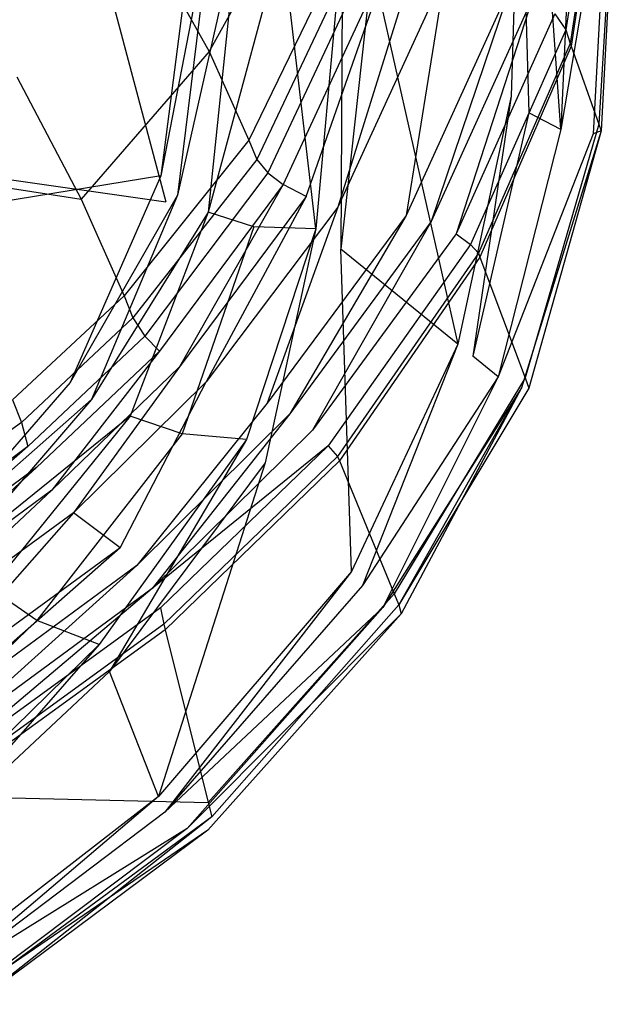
# Model space of a CAD drawing. Extents: x 0 to 0.355, y -0.385 to 0.
# Tile 6 of 32: x 0.296 to 0.355, y -0.354 to -0.256. Entities that reach past the tile are written whole.
import ezdxf

# ---------------------------------------------------------------- set-up
doc = ezdxf.new("R2010")
doc.units = 0
doc.layers.add('L0_URINAL_N_5574__0___REPLACEMT', color=7, linetype='CONTINUOUS')

msp = doc.modelspace()

# ---------------------------------------------------------------- linework, layer by layer
at = {"layer": 'L0_URINAL_N_5574__0___REPLACEMT', "color": 8}
for points, invisible_edges in [([(0.271403, -0.197343, 0.289022), (0.271403, -0.268647, 0.289384), (0.300191, -0.236014, 0.316883), (0.271403, -0.197343, 0.289022)], 14), ([(0.35445, -0.228951, 0.400841), (0.349987, -0.257094, 0.376742), (0.348907, -0.255525, 0.374965), (0.35445, -0.228951, 0.400841)], 14), ([(0.35445, -0.228951, 0.400841), (0.354858, -0.229512, 0.403593), (0.349987, -0.257094, 0.376742), (0.35445, -0.228951, 0.400841)], 14), ([(0.354858, -0.229512, 0.403593), (0.35042, -0.258455, 0.378707), (0.349987, -0.257094, 0.376742), (0.354858, -0.229512, 0.403593)], 14), ([(0.354858, -0.229512, 0.403593), (0.354862, -0.229783, 0.404698), (0.35042, -0.258455, 0.378707), (0.354858, -0.229512, 0.403593)], 14), ([(0.354862, -0.229783, 0.404698), (0.350509, -0.258706, 0.379871), (0.35042, -0.258455, 0.378707), (0.354862, -0.229783, 0.404698)], 14), ([(0.354862, -0.229783, 0.404698), (0.354989, -0.238188, 0.438916), (0.350509, -0.258706, 0.379871), (0.354862, -0.229783, 0.404698)], 14), ([(0.321241, -0.232481, 0.391165), (0.300191, -0.236014, 0.316883), (0.3103, -0.274146, 0.356054), (0.321241, -0.232481, 0.391165)], 13), ([(0.345461, -0.234922, 0.456312), (0.330772, -0.250557, 0.442935), (0.344562, -0.263679, 0.431678), (0.345461, -0.234922, 0.456312)], 14), ([(0.346309, -0.265342, 0.430252), (0.345461, -0.234922, 0.456312), (0.344562, -0.263679, 0.431678), (0.346309, -0.265342, 0.430252)], 13), ([(0.345461, -0.234922, 0.456312), (0.346309, -0.265342, 0.430252), (0.347325, -0.236185, 0.455229), (0.345461, -0.234922, 0.456312)], 14), ([(0.271403, -0.268647, 0.289384), (0.3103, -0.274146, 0.356054), (0.300191, -0.236014, 0.316883), (0.271403, -0.268647, 0.289384)], 14), ([(0.327388, -0.236071, 0.342057), (0.314616, -0.259239, 0.321725), (0.308625, -0.248552, 0.299535), (0.327388, -0.236071, 0.342057)], 14), ([(0.327388, -0.236071, 0.342057), (0.33042, -0.243585, 0.361966), (0.314616, -0.259239, 0.321725), (0.327388, -0.236071, 0.342057)], 14), ([(0.349511, -0.266991, 0.427683), (0.347325, -0.236185, 0.455229), (0.346309, -0.265342, 0.430252), (0.349511, -0.266991, 0.427683)], 14), ([(0.350806, -0.238247, 0.452152), (0.347325, -0.236185, 0.455229), (0.349511, -0.266991, 0.427683), (0.350806, -0.238247, 0.452152)], 14), ([(0.350806, -0.238247, 0.452152), (0.349511, -0.266991, 0.427683), (0.354207, -0.238965, 0.446809), (0.350806, -0.238247, 0.452152)], 14), ([(0.354989, -0.238188, 0.438916), (0.353269, -0.266464, 0.415912), (0.350509, -0.258706, 0.379871), (0.354989, -0.238188, 0.438916)], 14), ([(0.354989, -0.238188, 0.438916), (0.355, -0.238892, 0.441782), (0.353269, -0.266464, 0.415912), (0.354989, -0.238188, 0.438916)], 14), ([(0.354207, -0.238965, 0.446809), (0.349511, -0.266991, 0.427683), (0.352697, -0.267428, 0.423165), (0.354207, -0.238965, 0.446809)], 14), ([(0.354207, -0.238965, 0.446809), (0.352697, -0.267428, 0.423165), (0.3535, -0.267114, 0.418931), (0.354207, -0.238965, 0.446809)], 14), ([(0.355, -0.238892, 0.441782), (0.3535, -0.267114, 0.418931), (0.353269, -0.266464, 0.415912), (0.355, -0.238892, 0.441782)], 14), ([(0.355, -0.238892, 0.441782), (0.354207, -0.238965, 0.446809), (0.3535, -0.267114, 0.418931), (0.355, -0.238892, 0.441782)], 14), ([(0.281901, -0.241669, 0.259063), (0.308625, -0.248552, 0.299535), (0.295535, -0.26177, 0.288428), (0.281901, -0.241669, 0.259063)], 14), ([(0.313538, -0.242786, 0.429627), (0.293602, -0.253588, 0.367402), (0.309804, -0.271569, 0.405475), (0.313538, -0.242786, 0.429627)], 14), ([(0.313538, -0.242786, 0.429627), (0.309804, -0.271569, 0.405475), (0.314989, -0.244849, 0.433768), (0.313538, -0.242786, 0.429627)], 14), ([(0.33042, -0.243585, 0.361966), (0.318549, -0.268038, 0.340455), (0.314616, -0.259239, 0.321725), (0.33042, -0.243585, 0.361966)], 14), ([(0.33042, -0.243585, 0.361966), (0.331009, -0.245319, 0.366502), (0.318549, -0.268038, 0.340455), (0.33042, -0.243585, 0.361966)], 14), ([(0.314989, -0.244849, 0.433768), (0.309804, -0.271569, 0.405475), (0.311475, -0.273484, 0.409488), (0.314989, -0.244849, 0.433768)], 14), ([(0.314989, -0.244849, 0.433768), (0.311475, -0.273484, 0.409488), (0.317477, -0.246783, 0.438988), (0.314989, -0.244849, 0.433768)], 14), ([(0.331009, -0.245319, 0.366502), (0.319323, -0.269957, 0.344844), (0.318549, -0.268038, 0.340455), (0.331009, -0.245319, 0.366502)], 14), ([(0.331009, -0.245319, 0.366502), (0.331693, -0.247274, 0.369951), (0.319323, -0.269957, 0.344844), (0.331009, -0.245319, 0.366502)], 14), ([(0.317477, -0.246783, 0.438988), (0.311475, -0.273484, 0.409488), (0.314505, -0.275187, 0.414615), (0.317477, -0.246783, 0.438988)], 14), ([(0.317477, -0.246783, 0.438988), (0.314505, -0.275187, 0.414615), (0.321838, -0.247968, 0.442927), (0.317477, -0.246783, 0.438988)], 14), ([(0.321838, -0.247968, 0.442927), (0.314505, -0.275187, 0.414615), (0.31903, -0.276626, 0.418283), (0.321838, -0.247968, 0.442927)], 14), ([(0.325201, -0.276824, 0.420312), (0.321838, -0.247968, 0.442927), (0.31903, -0.276626, 0.418283), (0.325201, -0.276824, 0.420312)], 14), ([(0.331693, -0.247274, 0.369951), (0.32044, -0.271272, 0.348913), (0.319323, -0.269957, 0.344844), (0.331693, -0.247274, 0.369951)], 14), ([(0.331693, -0.247274, 0.369951), (0.33289, -0.248851, 0.371661), (0.32044, -0.271272, 0.348913), (0.331693, -0.247274, 0.369951)], 14), ([(0.327825, -0.247753, 0.445341), (0.321838, -0.247968, 0.442927), (0.325201, -0.276824, 0.420312), (0.327825, -0.247753, 0.445341)], 14), ([(0.327682, -0.278842, 0.41858), (0.327825, -0.247753, 0.445341), (0.325201, -0.276824, 0.420312), (0.327682, -0.278842, 0.41858)], 13), ([(0.327825, -0.247753, 0.445341), (0.327682, -0.278842, 0.41858), (0.330772, -0.250557, 0.442935), (0.327825, -0.247753, 0.445341)], 14), ([(0.308625, -0.248552, 0.299535), (0.314616, -0.259239, 0.321725), (0.295535, -0.26177, 0.288428), (0.308625, -0.248552, 0.299535)], 14), ([(0.33289, -0.248851, 0.371661), (0.321963, -0.272451, 0.351241), (0.32044, -0.271272, 0.348913), (0.33289, -0.248851, 0.371661)], 14), ([(0.33289, -0.248851, 0.371661), (0.324228, -0.273645, 0.352849), (0.321963, -0.272451, 0.351241), (0.33289, -0.248851, 0.371661)], 13), ([(0.324228, -0.273645, 0.352849), (0.33289, -0.248851, 0.371661), (0.33495, -0.25038, 0.372933), (0.324228, -0.273645, 0.352849)], 14), ([(0.33495, -0.25038, 0.372933), (0.327366, -0.274679, 0.353696), (0.324228, -0.273645, 0.352849), (0.33495, -0.25038, 0.372933)], 14), ([(0.337992, -0.251603, 0.373457), (0.327366, -0.274679, 0.353696), (0.33495, -0.25038, 0.372933), (0.337992, -0.251603, 0.373457)], 14), ([(0.339288, -0.288284, 0.410476), (0.330772, -0.250557, 0.442935), (0.327682, -0.278842, 0.41858), (0.339288, -0.288284, 0.410476)], 13), ([(0.330772, -0.250557, 0.442935), (0.339288, -0.288284, 0.410476), (0.344562, -0.263679, 0.431678), (0.330772, -0.250557, 0.442935)], 14), ([(0.337992, -0.251603, 0.373457), (0.334155, -0.275519, 0.353687), (0.327366, -0.274679, 0.353696), (0.337992, -0.251603, 0.373457)], 14), ([(0.344466, -0.252882, 0.372987), (0.334155, -0.275519, 0.353687), (0.337992, -0.251603, 0.373457), (0.344466, -0.252882, 0.372987)], 14), ([(0.344466, -0.252882, 0.372987), (0.336647, -0.276121, 0.354465), (0.334155, -0.275519, 0.353687), (0.344466, -0.252882, 0.372987)], 14), ([(0.346725, -0.253854, 0.373517), (0.336647, -0.276121, 0.354465), (0.344466, -0.252882, 0.372987), (0.346725, -0.253854, 0.373517)], 14), ([(0.293602, -0.253588, 0.367402), (0.279973, -0.276448, 0.351088), (0.309804, -0.271569, 0.405475), (0.293602, -0.253588, 0.367402)], 14), ([(0.346725, -0.253854, 0.373517), (0.339098, -0.277325, 0.356232), (0.336647, -0.276121, 0.354465), (0.346725, -0.253854, 0.373517)], 14), ([(0.348907, -0.255525, 0.374965), (0.339098, -0.277325, 0.356232), (0.346725, -0.253854, 0.373517), (0.348907, -0.255525, 0.374965)], 14), ([(0.348907, -0.255525, 0.374965), (0.349987, -0.257094, 0.376742), (0.339098, -0.277325, 0.356232), (0.348907, -0.255525, 0.374965)], 14), ([(0.349987, -0.257094, 0.376742), (0.340546, -0.278405, 0.358385), (0.339098, -0.277325, 0.356232), (0.349987, -0.257094, 0.376742)], 14), ([(0.349987, -0.257094, 0.376742), (0.35042, -0.258455, 0.378707), (0.340546, -0.278405, 0.358385), (0.349987, -0.257094, 0.376742)], 14), ([(0.35042, -0.258455, 0.378707), (0.341327, -0.279264, 0.360813), (0.340546, -0.278405, 0.358385), (0.35042, -0.258455, 0.378707)], 14), ([(0.35042, -0.258455, 0.378707), (0.350509, -0.258706, 0.379871), (0.341327, -0.279264, 0.360813), (0.35042, -0.258455, 0.378707)], 14), ([(0.350509, -0.258706, 0.379871), (0.341472, -0.279651, 0.361909), (0.341327, -0.279264, 0.360813), (0.350509, -0.258706, 0.379871)], 14), ([(0.350509, -0.258706, 0.379871), (0.353269, -0.266464, 0.415912), (0.341472, -0.279651, 0.361909), (0.350509, -0.258706, 0.379871)], 14), ([(0.314616, -0.259239, 0.321725), (0.301904, -0.27389, 0.309402), (0.295535, -0.26177, 0.288428), (0.314616, -0.259239, 0.321725)], 14), ([(0.314616, -0.259239, 0.321725), (0.318549, -0.268038, 0.340455), (0.301904, -0.27389, 0.309402), (0.314616, -0.259239, 0.321725)], 14), ([(0.295535, -0.26177, 0.288428), (0.301904, -0.27389, 0.309402), (0.283658, -0.271059, 0.280895), (0.295535, -0.26177, 0.288428)], 14), ([(0.340759, -0.289481, 0.40945), (0.344562, -0.263679, 0.431678), (0.339288, -0.288284, 0.410476), (0.340759, -0.289481, 0.40945)], 13), ([(0.344562, -0.263679, 0.431678), (0.340759, -0.289481, 0.40945), (0.346309, -0.265342, 0.430252), (0.344562, -0.263679, 0.431678)], 14), ([(0.346309, -0.265342, 0.430252), (0.340759, -0.289481, 0.40945), (0.343273, -0.291533, 0.406779), (0.346309, -0.265342, 0.430252)], 14), ([(0.349511, -0.266991, 0.427683), (0.346309, -0.265342, 0.430252), (0.343273, -0.291533, 0.406779), (0.349511, -0.266991, 0.427683)], 14), ([(0.353269, -0.266464, 0.415912), (0.345961, -0.291631, 0.39583), (0.341472, -0.279651, 0.361909), (0.353269, -0.266464, 0.415912)], 14), ([(0.353269, -0.266464, 0.415912), (0.3535, -0.267114, 0.418931), (0.345961, -0.291631, 0.39583), (0.353269, -0.266464, 0.415912)], 14), ([(0.349511, -0.266991, 0.427683), (0.343273, -0.291533, 0.406779), (0.352697, -0.267428, 0.423165), (0.349511, -0.266991, 0.427683)], 14), ([(0.352697, -0.267428, 0.423165), (0.343273, -0.291533, 0.406779), (0.345582, -0.292604, 0.402553), (0.352697, -0.267428, 0.423165)], 14), ([(0.3535, -0.267114, 0.418931), (0.345582, -0.292604, 0.402553), (0.346337, -0.292634, 0.398671), (0.3535, -0.267114, 0.418931)], 14), ([(0.3535, -0.267114, 0.418931), (0.352697, -0.267428, 0.423165), (0.345582, -0.292604, 0.402553), (0.3535, -0.267114, 0.418931)], 14), ([(0.3535, -0.267114, 0.418931), (0.346337, -0.292634, 0.398671), (0.345961, -0.291631, 0.39583), (0.3535, -0.267114, 0.418931)], 14), ([(0.318549, -0.268038, 0.340455), (0.306187, -0.283493, 0.327388), (0.301904, -0.27389, 0.309402), (0.318549, -0.268038, 0.340455)], 14), ([(0.318549, -0.268038, 0.340455), (0.319323, -0.269957, 0.344844), (0.306187, -0.283493, 0.327388), (0.318549, -0.268038, 0.340455)], 14), ([(0.3103, -0.274146, 0.356054), (0.271403, -0.268647, 0.289384), (0.27914, -0.309468, 0.326288), (0.3103, -0.274146, 0.356054)], 13), ([(0.319323, -0.269957, 0.344844), (0.30702, -0.285664, 0.331504), (0.306187, -0.283493, 0.327388), (0.319323, -0.269957, 0.344844)], 14), ([(0.319323, -0.269957, 0.344844), (0.32044, -0.271272, 0.348913), (0.30702, -0.285664, 0.331504), (0.319323, -0.269957, 0.344844)], 14), ([(0.283658, -0.271059, 0.280895), (0.301904, -0.27389, 0.309402), (0.290295, -0.283805, 0.301312), (0.283658, -0.271059, 0.280895)], 14), ([(0.32044, -0.271272, 0.348913), (0.308227, -0.287479, 0.335283), (0.30702, -0.285664, 0.331504), (0.32044, -0.271272, 0.348913)], 14), ([(0.32044, -0.271272, 0.348913), (0.321963, -0.272451, 0.351241), (0.308227, -0.287479, 0.335283), (0.32044, -0.271272, 0.348913)], 14), ([(0.309804, -0.271569, 0.405475), (0.279973, -0.276448, 0.351088), (0.300802, -0.292065, 0.389227), (0.309804, -0.271569, 0.405475)], 14), ([(0.309804, -0.271569, 0.405475), (0.300802, -0.292065, 0.389227), (0.311475, -0.273484, 0.409488), (0.309804, -0.271569, 0.405475)], 14), ([(0.321963, -0.272451, 0.351241), (0.309671, -0.288986, 0.337212), (0.308227, -0.287479, 0.335283), (0.321963, -0.272451, 0.351241)], 14), ([(0.321963, -0.272451, 0.351241), (0.311657, -0.290511, 0.338368), (0.309671, -0.288986, 0.337212), (0.321963, -0.272451, 0.351241)], 14), ([(0.324228, -0.273645, 0.352849), (0.311657, -0.290511, 0.338368), (0.321963, -0.272451, 0.351241), (0.324228, -0.273645, 0.352849)], 14), ([(0.301904, -0.27389, 0.309402), (0.306187, -0.283493, 0.327388), (0.290295, -0.283805, 0.301312), (0.301904, -0.27389, 0.309402)], 14), ([(0.311475, -0.273484, 0.409488), (0.300802, -0.292065, 0.389227), (0.302934, -0.29376, 0.393287), (0.311475, -0.273484, 0.409488)], 14), ([(0.311475, -0.273484, 0.409488), (0.302934, -0.29376, 0.393287), (0.314505, -0.275187, 0.414615), (0.311475, -0.273484, 0.409488)], 14), ([(0.324228, -0.273645, 0.352849), (0.314305, -0.29201, 0.338793), (0.311657, -0.290511, 0.338368), (0.324228, -0.273645, 0.352849)], 14), ([(0.327366, -0.274679, 0.353696), (0.314305, -0.29201, 0.338793), (0.324228, -0.273645, 0.352849), (0.327366, -0.274679, 0.353696)], 14), ([(0.314505, -0.275187, 0.414615), (0.302934, -0.29376, 0.393287), (0.306759, -0.295409, 0.397984), (0.314505, -0.275187, 0.414615)], 14), ([(0.314505, -0.275187, 0.414615), (0.306759, -0.295409, 0.397984), (0.311937, -0.297181, 0.40105), (0.314505, -0.275187, 0.414615)], 14), ([(0.31903, -0.276626, 0.418283), (0.314505, -0.275187, 0.414615), (0.311937, -0.297181, 0.40105), (0.31903, -0.276626, 0.418283)], 14), ([(0.327366, -0.274679, 0.353696), (0.320372, -0.294143, 0.337844), (0.314305, -0.29201, 0.338793), (0.327366, -0.274679, 0.353696)], 14), ([(0.334155, -0.275519, 0.353687), (0.320372, -0.294143, 0.337844), (0.327366, -0.274679, 0.353696), (0.334155, -0.275519, 0.353687)], 14), ([(0.334155, -0.275519, 0.353687), (0.322599, -0.295182, 0.338164), (0.320372, -0.294143, 0.337844), (0.334155, -0.275519, 0.353687)], 14), ([(0.336647, -0.276121, 0.354465), (0.322599, -0.295182, 0.338164), (0.334155, -0.275519, 0.353687), (0.336647, -0.276121, 0.354465)], 14), ([(0.336647, -0.276121, 0.354465), (0.324865, -0.296793, 0.339355), (0.322599, -0.295182, 0.338164), (0.336647, -0.276121, 0.354465)], 14), ([(0.339098, -0.277325, 0.356232), (0.324865, -0.296793, 0.339355), (0.336647, -0.276121, 0.354465), (0.339098, -0.277325, 0.356232)], 14), ([(0.279973, -0.276448, 0.351088), (0.269286, -0.28789, 0.342895), (0.300802, -0.292065, 0.389227), (0.279973, -0.276448, 0.351088)], 14), ([(0.31903, -0.276626, 0.418283), (0.311937, -0.297181, 0.40105), (0.318314, -0.297736, 0.402287), (0.31903, -0.276626, 0.418283)], 14), ([(0.325201, -0.276824, 0.420312), (0.31903, -0.276626, 0.418283), (0.318314, -0.297736, 0.402287), (0.325201, -0.276824, 0.420312)], 14), ([(0.320146, -0.300042, 0.400283), (0.325201, -0.276824, 0.420312), (0.318314, -0.297736, 0.402287), (0.320146, -0.300042, 0.400283)], 13), ([(0.325201, -0.276824, 0.420312), (0.320146, -0.300042, 0.400283), (0.327682, -0.278842, 0.41858), (0.325201, -0.276824, 0.420312)], 14), ([(0.339098, -0.277325, 0.356232), (0.340546, -0.278405, 0.358385), (0.324865, -0.296793, 0.339355), (0.339098, -0.277325, 0.356232)], 14), ([(0.328718, -0.310832, 0.390908), (0.327682, -0.278842, 0.41858), (0.320146, -0.300042, 0.400283), (0.328718, -0.310832, 0.390908)], 14), ([(0.340546, -0.278405, 0.358385), (0.32642, -0.298362, 0.341192), (0.324865, -0.296793, 0.339355), (0.340546, -0.278405, 0.358385)], 14), ([(0.340546, -0.278405, 0.358385), (0.341327, -0.279264, 0.360813), (0.32642, -0.298362, 0.341192), (0.340546, -0.278405, 0.358385)], 14), ([(0.341327, -0.279264, 0.360813), (0.327347, -0.299414, 0.343224), (0.32642, -0.298362, 0.341192), (0.341327, -0.279264, 0.360813)], 14), ([(0.341327, -0.279264, 0.360813), (0.341472, -0.279651, 0.361909), (0.327347, -0.299414, 0.343224), (0.341327, -0.279264, 0.360813)], 14), ([(0.339288, -0.288284, 0.410476), (0.327682, -0.278842, 0.41858), (0.328718, -0.310832, 0.390908), (0.339288, -0.288284, 0.410476)], 14), ([(0.341472, -0.279651, 0.361909), (0.327523, -0.29984, 0.344202), (0.327347, -0.299414, 0.343224), (0.341472, -0.279651, 0.361909)], 14), ([(0.341472, -0.279651, 0.361909), (0.345961, -0.291631, 0.39583), (0.327523, -0.29984, 0.344202), (0.341472, -0.279651, 0.361909)], 14), ([(0.306187, -0.283493, 0.327388), (0.295089, -0.293808, 0.318928), (0.290295, -0.283805, 0.301312), (0.306187, -0.283493, 0.327388)], 14), ([(0.306187, -0.283493, 0.327388), (0.30702, -0.285664, 0.331504), (0.295089, -0.293808, 0.318928), (0.306187, -0.283493, 0.327388)], 14), ([(0.30702, -0.285664, 0.331504), (0.295986, -0.296056, 0.322962), (0.295089, -0.293808, 0.318928), (0.30702, -0.285664, 0.331504)], 14), ([(0.30702, -0.285664, 0.331504), (0.308227, -0.287479, 0.335283), (0.295986, -0.296056, 0.322962), (0.30702, -0.285664, 0.331504)], 14), ([(0.269286, -0.28789, 0.342895), (0.287732, -0.307174, 0.374746), (0.300802, -0.292065, 0.389227), (0.269286, -0.28789, 0.342895)], 14), ([(0.308227, -0.287479, 0.335283), (0.296611, -0.298425, 0.326025), (0.295986, -0.296056, 0.322962), (0.308227, -0.287479, 0.335283)], 14), ([(0.308227, -0.287479, 0.335283), (0.309671, -0.288986, 0.337212), (0.296611, -0.298425, 0.326025), (0.308227, -0.287479, 0.335283)], 14), ([(0.309671, -0.288986, 0.337212), (0.297479, -0.300523, 0.327424), (0.296611, -0.298425, 0.326025), (0.309671, -0.288986, 0.337212)], 14), ([(0.309671, -0.288986, 0.337212), (0.298981, -0.30276, 0.328099), (0.297479, -0.300523, 0.327424), (0.309671, -0.288986, 0.337212)], 14), ([(0.311657, -0.290511, 0.338368), (0.298981, -0.30276, 0.328099), (0.309671, -0.288986, 0.337212), (0.311657, -0.290511, 0.338368)], 14), ([(0.329804, -0.312199, 0.389721), (0.339288, -0.288284, 0.410476), (0.328718, -0.310832, 0.390908), (0.329804, -0.312199, 0.389721)], 13), ([(0.339288, -0.288284, 0.410476), (0.329804, -0.312199, 0.389721), (0.340759, -0.289481, 0.40945), (0.339288, -0.288284, 0.410476)], 14), ([(0.343273, -0.291533, 0.406779), (0.340759, -0.289481, 0.40945), (0.329804, -0.312199, 0.389721), (0.343273, -0.291533, 0.406779)], 14), ([(0.311657, -0.290511, 0.338368), (0.301132, -0.30499, 0.327874), (0.298981, -0.30276, 0.328099), (0.311657, -0.290511, 0.338368)], 14), ([(0.314305, -0.29201, 0.338793), (0.301132, -0.30499, 0.327874), (0.311657, -0.290511, 0.338368), (0.314305, -0.29201, 0.338793)], 14), ([(0.345961, -0.291631, 0.39583), (0.33297, -0.31303, 0.374481), (0.327523, -0.29984, 0.344202), (0.345961, -0.291631, 0.39583)], 14), ([(0.343273, -0.291533, 0.406779), (0.329804, -0.312199, 0.389721), (0.331834, -0.314391, 0.38661), (0.343273, -0.291533, 0.406779)], 14), ([(0.343273, -0.291533, 0.406779), (0.331834, -0.314391, 0.38661), (0.345582, -0.292604, 0.402553), (0.343273, -0.291533, 0.406779)], 14), ([(0.345961, -0.291631, 0.39583), (0.346337, -0.292634, 0.398671), (0.33297, -0.31303, 0.374481), (0.345961, -0.291631, 0.39583)], 14), ([(0.300802, -0.292065, 0.389227), (0.287732, -0.307174, 0.374746), (0.302934, -0.29376, 0.393287), (0.300802, -0.292065, 0.389227)], 14), ([(0.314305, -0.29201, 0.338793), (0.305782, -0.308465, 0.325778), (0.301132, -0.30499, 0.327874), (0.314305, -0.29201, 0.338793)], 13), ([(0.305782, -0.308465, 0.325778), (0.314305, -0.29201, 0.338793), (0.320372, -0.294143, 0.337844), (0.305782, -0.308465, 0.325778)], 14), ([(0.345582, -0.292604, 0.402553), (0.331834, -0.314391, 0.38661), (0.333658, -0.31501, 0.381361), (0.345582, -0.292604, 0.402553)], 14), ([(0.346337, -0.292634, 0.398671), (0.333426, -0.314135, 0.377017), (0.33297, -0.31303, 0.374481), (0.346337, -0.292634, 0.398671)], 14), ([(0.345582, -0.292604, 0.402553), (0.333658, -0.31501, 0.381361), (0.333426, -0.314135, 0.377017), (0.345582, -0.292604, 0.402553)], 14), ([(0.345582, -0.292604, 0.402553), (0.333426, -0.314135, 0.377017), (0.346337, -0.292634, 0.398671), (0.345582, -0.292604, 0.402553)], 14), ([(0.295089, -0.293808, 0.318928), (0.295986, -0.296056, 0.322962), (0.275087, -0.307901, 0.307791), (0.295089, -0.293808, 0.318928)], 14), ([(0.302934, -0.29376, 0.393287), (0.287732, -0.307174, 0.374746), (0.28964, -0.309266, 0.378179), (0.302934, -0.29376, 0.393287)], 14), ([(0.302934, -0.29376, 0.393287), (0.28964, -0.309266, 0.378179), (0.306759, -0.295409, 0.397984), (0.302934, -0.29376, 0.393287)], 14), ([(0.320372, -0.294143, 0.337844), (0.307445, -0.310244, 0.325689), (0.305782, -0.308465, 0.325778), (0.320372, -0.294143, 0.337844)], 14), ([(0.322599, -0.295182, 0.338164), (0.307445, -0.310244, 0.325689), (0.320372, -0.294143, 0.337844), (0.322599, -0.295182, 0.338164)], 14), ([(0.306759, -0.295409, 0.397984), (0.28964, -0.309266, 0.378179), (0.292919, -0.312506, 0.382256), (0.306759, -0.295409, 0.397984)], 14), ([(0.306759, -0.295409, 0.397984), (0.292919, -0.312506, 0.382256), (0.297518, -0.315677, 0.384524), (0.306759, -0.295409, 0.397984)], 14), ([(0.311937, -0.297181, 0.40105), (0.306759, -0.295409, 0.397984), (0.297518, -0.315677, 0.384524), (0.311937, -0.297181, 0.40105)], 14), ([(0.322599, -0.295182, 0.338164), (0.308966, -0.312507, 0.326389), (0.307445, -0.310244, 0.325689), (0.322599, -0.295182, 0.338164)], 14), ([(0.324865, -0.296793, 0.339355), (0.308966, -0.312507, 0.326389), (0.322599, -0.295182, 0.338164), (0.324865, -0.296793, 0.339355)], 14), ([(0.295986, -0.296056, 0.322962), (0.275989, -0.310358, 0.31165), (0.275087, -0.307901, 0.307791), (0.295986, -0.296056, 0.322962)], 14), ([(0.295986, -0.296056, 0.322962), (0.296611, -0.298425, 0.326025), (0.275989, -0.310358, 0.31165), (0.295986, -0.296056, 0.322962)], 14), ([(0.32642, -0.298362, 0.341192), (0.308966, -0.312507, 0.326389), (0.324865, -0.296793, 0.339355), (0.32642, -0.298362, 0.341192)], 14), ([(0.311937, -0.297181, 0.40105), (0.297518, -0.315677, 0.384524), (0.303677, -0.318078, 0.384577), (0.311937, -0.297181, 0.40105)], 14), ([(0.318314, -0.297736, 0.402287), (0.311937, -0.297181, 0.40105), (0.303677, -0.318078, 0.384577), (0.318314, -0.297736, 0.402287)], 14), ([(0.304718, -0.320728, 0.382273), (0.318314, -0.297736, 0.402287), (0.303677, -0.318078, 0.384577), (0.304718, -0.320728, 0.382273)], 13), ([(0.318314, -0.297736, 0.402287), (0.304718, -0.320728, 0.382273), (0.320146, -0.300042, 0.400283), (0.318314, -0.297736, 0.402287)], 14), ([(0.296611, -0.298425, 0.326025), (0.276639, -0.313196, 0.314603), (0.275989, -0.310358, 0.31165), (0.296611, -0.298425, 0.326025)], 14), ([(0.296611, -0.298425, 0.326025), (0.2774, -0.315345, 0.315521), (0.276639, -0.313196, 0.314603), (0.296611, -0.298425, 0.326025)], 14), ([(0.297479, -0.300523, 0.327424), (0.2774, -0.315345, 0.315521), (0.296611, -0.298425, 0.326025), (0.297479, -0.300523, 0.327424)], 14), ([(0.32642, -0.298362, 0.341192), (0.309788, -0.314444, 0.327674), (0.308966, -0.312507, 0.326389), (0.32642, -0.298362, 0.341192)], 14), ([(0.32642, -0.298362, 0.341192), (0.327347, -0.299414, 0.343224), (0.309788, -0.314444, 0.327674), (0.32642, -0.298362, 0.341192)], 14), ([(0.327347, -0.299414, 0.343224), (0.310118, -0.316054, 0.329271), (0.309788, -0.314444, 0.327674), (0.327347, -0.299414, 0.343224)], 14), ([(0.327347, -0.299414, 0.343224), (0.327523, -0.29984, 0.344202), (0.310118, -0.316054, 0.329271), (0.327347, -0.299414, 0.343224)], 14), ([(0.297479, -0.300523, 0.327424), (0.278648, -0.317763, 0.315814), (0.2774, -0.315345, 0.315521), (0.297479, -0.300523, 0.327424)], 14), ([(0.298981, -0.30276, 0.328099), (0.278648, -0.317763, 0.315814), (0.297479, -0.300523, 0.327424), (0.298981, -0.30276, 0.328099)], 14), ([(0.309589, -0.333124, 0.371498), (0.320146, -0.300042, 0.400283), (0.304718, -0.320728, 0.382273), (0.309589, -0.333124, 0.371498)], 13), ([(0.320146, -0.300042, 0.400283), (0.309589, -0.333124, 0.371498), (0.328718, -0.310832, 0.390908), (0.320146, -0.300042, 0.400283)], 14), ([(0.327523, -0.29984, 0.344202), (0.310256, -0.316607, 0.330161), (0.310118, -0.316054, 0.329271), (0.327523, -0.29984, 0.344202)], 14), ([(0.327523, -0.29984, 0.344202), (0.33297, -0.31303, 0.374481), (0.310256, -0.316607, 0.330161), (0.327523, -0.29984, 0.344202)], 14), ([(0.298981, -0.30276, 0.328099), (0.280402, -0.32018, 0.315113), (0.278648, -0.317763, 0.315814), (0.298981, -0.30276, 0.328099)], 14), ([(0.301132, -0.30499, 0.327874), (0.280402, -0.32018, 0.315113), (0.298981, -0.30276, 0.328099), (0.301132, -0.30499, 0.327874)], 14), ([(0.301132, -0.30499, 0.327874), (0.284137, -0.324297, 0.3124), (0.280402, -0.32018, 0.315113), (0.301132, -0.30499, 0.327874)], 14), ([(0.305782, -0.308465, 0.325778), (0.284137, -0.324297, 0.3124), (0.301132, -0.30499, 0.327874), (0.305782, -0.308465, 0.325778)], 14), ([(0.305782, -0.308465, 0.325778), (0.285428, -0.326379, 0.312196), (0.284137, -0.324297, 0.3124), (0.305782, -0.308465, 0.325778)], 14), ([(0.307445, -0.310244, 0.325689), (0.285428, -0.326379, 0.312196), (0.305782, -0.308465, 0.325778), (0.307445, -0.310244, 0.325689)], 14), ([(0.307445, -0.310244, 0.325689), (0.286611, -0.328943, 0.312813), (0.285428, -0.326379, 0.312196), (0.307445, -0.310244, 0.325689)], 14), ([(0.308966, -0.312507, 0.326389), (0.286611, -0.328943, 0.312813), (0.307445, -0.310244, 0.325689), (0.308966, -0.312507, 0.326389)], 14), ([(0.310206, -0.334695, 0.370132), (0.328718, -0.310832, 0.390908), (0.309589, -0.333124, 0.371498), (0.310206, -0.334695, 0.370132)], 13), ([(0.328718, -0.310832, 0.390908), (0.310206, -0.334695, 0.370132), (0.329804, -0.312199, 0.389721), (0.328718, -0.310832, 0.390908)], 14), ([(0.329804, -0.312199, 0.389721), (0.310206, -0.334695, 0.370132), (0.331834, -0.314391, 0.38661), (0.329804, -0.312199, 0.389721)], 14), ([(0.297518, -0.315677, 0.384524), (0.292919, -0.312506, 0.382256), (0.28009, -0.332446, 0.370422), (0.297518, -0.315677, 0.384524)], 14), ([(0.308966, -0.312507, 0.326389), (0.287178, -0.330871, 0.313995), (0.286611, -0.328943, 0.312813), (0.308966, -0.312507, 0.326389)], 14), ([(0.309788, -0.314444, 0.327674), (0.287178, -0.330871, 0.313995), (0.308966, -0.312507, 0.326389), (0.309788, -0.314444, 0.327674)], 14), ([(0.33297, -0.31303, 0.374481), (0.314511, -0.333721, 0.357722), (0.310256, -0.316607, 0.330161), (0.33297, -0.31303, 0.374481)], 14), ([(0.33297, -0.31303, 0.374481), (0.333426, -0.314135, 0.377017), (0.314511, -0.333721, 0.357722), (0.33297, -0.31303, 0.374481)], 14), ([(0.309788, -0.314444, 0.327674), (0.310118, -0.316054, 0.329271), (0.287178, -0.330871, 0.313995), (0.309788, -0.314444, 0.327674)], 14), ([(0.331834, -0.314391, 0.38661), (0.310206, -0.334695, 0.370132), (0.312437, -0.336298, 0.36771), (0.331834, -0.314391, 0.38661)], 14), ([(0.331834, -0.314391, 0.38661), (0.312437, -0.336298, 0.36771), (0.333658, -0.31501, 0.381361), (0.331834, -0.314391, 0.38661)], 14), ([(0.333426, -0.314135, 0.377017), (0.314868, -0.335155, 0.360031), (0.314511, -0.333721, 0.357722), (0.333426, -0.314135, 0.377017)], 14), ([(0.333426, -0.314135, 0.377017), (0.333658, -0.31501, 0.381361), (0.314868, -0.335155, 0.360031), (0.333426, -0.314135, 0.377017)], 14), ([(0.333658, -0.31501, 0.381361), (0.312437, -0.336298, 0.36771), (0.314487, -0.336465, 0.363402), (0.333658, -0.31501, 0.381361)], 14), ([(0.333658, -0.31501, 0.381361), (0.314487, -0.336465, 0.363402), (0.314868, -0.335155, 0.360031), (0.333658, -0.31501, 0.381361)], 14), ([(0.297518, -0.315677, 0.384524), (0.28009, -0.332446, 0.370422), (0.285529, -0.33586, 0.369104), (0.297518, -0.315677, 0.384524)], 14), ([(0.303677, -0.318078, 0.384577), (0.297518, -0.315677, 0.384524), (0.285529, -0.33586, 0.369104), (0.303677, -0.318078, 0.384577)], 14), ([(0.310118, -0.316054, 0.329271), (0.28741, -0.332512, 0.315559), (0.287178, -0.330871, 0.313995), (0.310118, -0.316054, 0.329271)], 14), ([(0.310118, -0.316054, 0.329271), (0.310256, -0.316607, 0.330161), (0.28741, -0.332512, 0.315559), (0.310118, -0.316054, 0.329271)], 14), ([(0.310256, -0.316607, 0.330161), (0.287526, -0.333086, 0.316399), (0.28741, -0.332512, 0.315559), (0.310256, -0.316607, 0.330161)], 14), ([(0.310256, -0.316607, 0.330161), (0.314511, -0.333721, 0.357722), (0.287526, -0.333086, 0.316399), (0.310256, -0.316607, 0.330161)], 14), ([(0.285895, -0.338373, 0.366911), (0.303677, -0.318078, 0.384577), (0.285529, -0.33586, 0.369104), (0.285895, -0.338373, 0.366911)], 13), ([(0.303677, -0.318078, 0.384577), (0.285895, -0.338373, 0.366911), (0.304718, -0.320728, 0.382273), (0.303677, -0.318078, 0.384577)], 14), ([(0.304718, -0.320728, 0.382273), (0.285895, -0.338373, 0.366911), (0.287606, -0.350131, 0.356648), (0.304718, -0.320728, 0.382273)], 14), ([(0.309589, -0.333124, 0.371498), (0.304718, -0.320728, 0.382273), (0.287606, -0.350131, 0.356648), (0.309589, -0.333124, 0.371498)], 14), ([(0.287526, -0.333086, 0.316399), (0.314511, -0.333721, 0.357722), (0.291123, -0.350884, 0.342382), (0.287526, -0.333086, 0.316399)], 14), ([(0.287822, -0.351621, 0.355348), (0.309589, -0.333124, 0.371498), (0.287606, -0.350131, 0.356648), (0.287822, -0.351621, 0.355348)], 13), ([(0.309589, -0.333124, 0.371498), (0.287822, -0.351621, 0.355348), (0.310206, -0.334695, 0.370132), (0.309589, -0.333124, 0.371498)], 14), ([(0.314511, -0.333721, 0.357722), (0.314868, -0.335155, 0.360031), (0.291123, -0.350884, 0.342382), (0.314511, -0.333721, 0.357722)], 14), ([(0.310206, -0.334695, 0.370132), (0.287822, -0.351621, 0.355348), (0.312437, -0.336298, 0.36771), (0.310206, -0.334695, 0.370132)], 14), ([(0.314868, -0.335155, 0.360031), (0.291424, -0.352375, 0.344558), (0.291123, -0.350884, 0.342382), (0.314868, -0.335155, 0.360031)], 14), ([(0.314868, -0.335155, 0.360031), (0.291264, -0.35375, 0.348058), (0.291424, -0.352375, 0.344558), (0.314868, -0.335155, 0.360031)], 14), ([(0.314487, -0.336465, 0.363402), (0.291264, -0.35375, 0.348058), (0.314868, -0.335155, 0.360031), (0.314487, -0.336465, 0.363402)], 14), ([(0.312437, -0.336298, 0.36771), (0.287822, -0.351621, 0.355348), (0.289597, -0.353475, 0.352636), (0.312437, -0.336298, 0.36771)], 14), ([(0.312437, -0.336298, 0.36771), (0.289597, -0.353475, 0.352636), (0.314487, -0.336465, 0.363402), (0.312437, -0.336298, 0.36771)], 14), ([(0.314487, -0.336465, 0.363402), (0.289597, -0.353475, 0.352636), (0.291264, -0.35375, 0.348058), (0.314487, -0.336465, 0.363402)], 14)]:
    msp.add_3dface(points, dxfattribs=dict(at, invisible_edges=invisible_edges))

doc.saveas('drawing.dxf')
